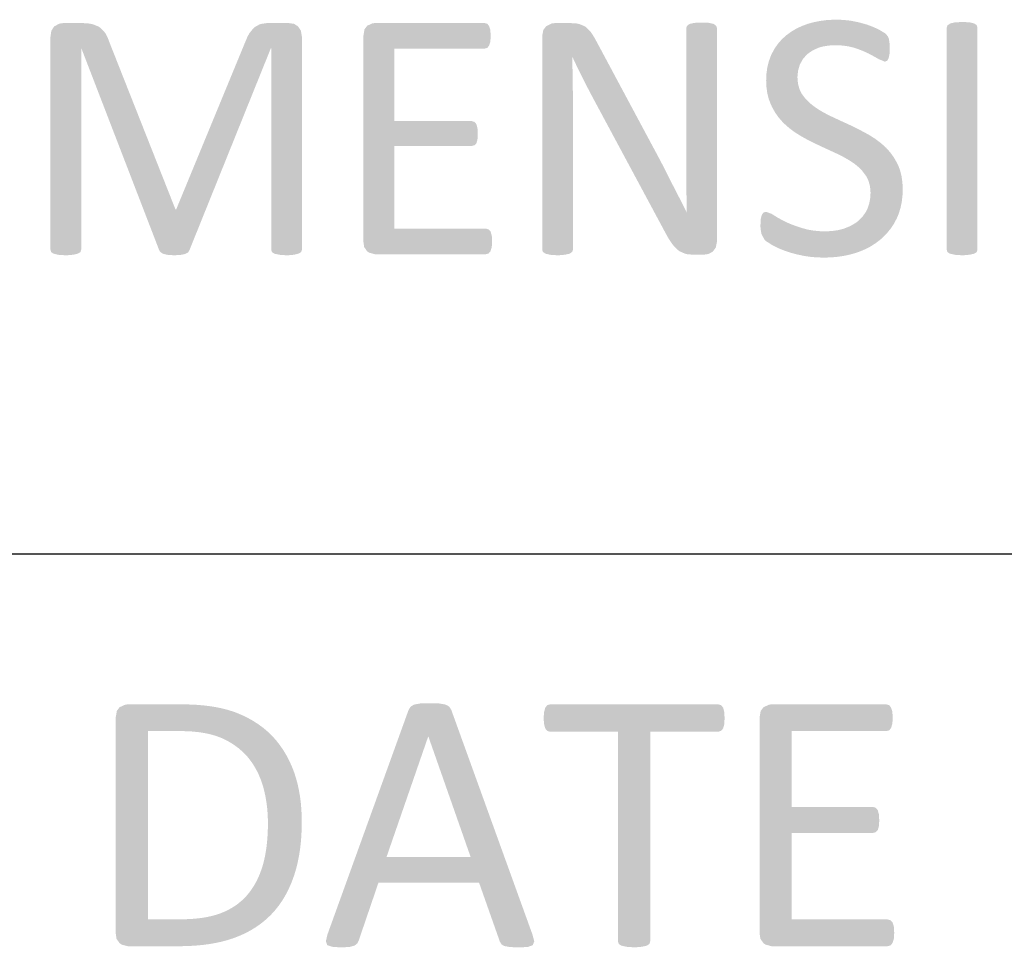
# Model space of a CAD drawing. Header units: millimetres. Extents: x 502444 to 745500, y -417645 to -375189.
# Tile 186 of 208: x 742341 to 743139, y -411744 to -410992. Entities that reach past the tile are written whole.
import ezdxf

# ---------------------------------------------------------------- set-up
doc = ezdxf.new("R2010")
doc.units = ezdxf.units.MM
doc.layers.add('PDF2_Geometry', color=7, linetype='Continuous')
doc.layers.add('PDF2_Solid Fills', color=7, linetype='Continuous')

msp = doc.modelspace()

# ---------------------------------------------------------------- hatches: boundary and pattern name
at = {"layer": 'PDF2_Solid Fills', "lineweight": 25, "transparency": 33554559}
for points in [[(742391.43448, -410995.17961), (742376.08281, -410995.17961), (742372.98663, -410995.61363), (742368.84134, -410997.78603), (742368.57314, -410998.01646), (742366.38483, -411001.44976), (742365.65508, -411006.47447), (742365.65508, -411178.79773), (742366.23469, -411180.82522), (742368.11706, -411182.12866), (742371.88269, -411182.99739), (742372.94842, -411183.15913), (742377.8205, -411183.43187), (742379.58207, -411183.40571), (742384.04833, -411182.99739), (742387.81374, -411182.12866), (742389.98614, -411180.82522), (742390.56529, -411178.79773), (742390.56529, -411015.59762), (742390.71042, -411015.59762), (742413.30356, -411010.38433), (742412.28492, -411007.6437), (742410.26243, -411003.57825), (742409.12232, -411001.99979), (742405.77251, -410998.79943), (742404.12968, -410997.76123), (742399.68981, -410996.04834), (742396.3657, -410995.45895)], [(742558.71118, -410995.17961), (742542.63477, -410995.17961), (742540.64868, -410995.23716), (742536.11782, -410995.90321), (742535.1515, -410996.2401), (742531.04874, -410998.50986), (742529.87156, -410999.62654), (742526.84885, -411003.43357), (742525.30975, -411006.23585), (742523.37325, -411010.81904), (742544.51782, -411015.59762), (742544.51782, -411178.79773), (742545.0972, -411180.82522), (742547.12469, -411182.12866), (742551.035, -411182.99739), (742551.99063, -411183.14525), (742556.82836, -411183.43187), (742558.45959, -411183.40958), (742562.91107, -411182.99739), (742566.67648, -411182.12866), (742568.84887, -411180.82522), (742569.42848, -411178.79773), (742569.42848, -411006.47447), (742568.5593, -411001.26163), (742566.24177, -410997.78603), (742562.91107, -410995.75876)], [(742717.44253, -410995.17961), (742628.51786, -410995.17961), (742626.71147, -410995.34498), (742622.29048, -410997.35155), (742620.13628, -411000.18658), (742619.2489, -411005.31616), (742619.2489, -411172.42613), (742619.87537, -411176.83598), (742622.29048, -411180.24607), (742623.9713, -411181.37526), (742628.51786, -411182.56269), (742718.45638, -411182.56269), (742720.62923, -411181.98353), (742722.22202, -411180.10117), (742723.23588, -411176.77024), (742723.52546, -411172.28146), (742723.23588, -411167.35797), (742722.22202, -411164.17216), (742720.62923, -411162.43448), (742718.45638, -411161.85509), (742644.15956, -411161.85509), (742644.15956, -411094.80838), (742707.01503, -411094.80838), (742709.18742, -411094.22877), (742710.78066, -411092.63621), (742711.64985, -411089.59509), (742711.93943, -411085.10585), (742711.64985, -411080.32726), (742710.78066, -411077.14146), (742709.18742, -411075.25887), (742707.01503, -411074.67972), (742644.15956, -411074.67972), (742644.15956, -411015.8872), (742717.44253, -411015.8872), (742719.61515, -411015.30782), (742721.06326, -411013.42522), (742722.07712, -411010.23988), (742722.36693, -411005.75019), (742722.07712, -411000.82692), (742721.06326, -410997.64113), (742719.61515, -410995.75876)], [(742786.81563, -410995.17961), (742774.50509, -410995.17961), (742771.78425, -410995.49808), (742767.40852, -410997.64113), (742764.97885, -411000.76915), (742764.07737, -411005.89532), (742764.07737, -411178.79773), (742764.65698, -411180.68032), (742766.68447, -411182.12866), (742770.44965, -411182.99739), (742771.24582, -411183.12819), (742776.38745, -411183.43187), (742777.7241, -411183.41708), (742782.47062, -411182.99739), (742786.38093, -411182.12866), (742788.40842, -411180.68032), (742788.98757, -411178.79773), (742788.98757, -411065.70147), (742788.98735, -411064.09185), (742788.97415, -411059.12332), (742788.94594, -411054.13932), (742788.90227, -411049.14008), (742788.84312, -411044.12492), (742788.82447, -411042.7653), (742788.7444, -411037.71192), (742788.64818, -411032.70631), (742788.53626, -411027.74825), (742788.40842, -411022.83795), (742788.698, -411022.83795), (742808.25001, -411010.38433), (742806.27552, -411006.77747), (742803.76032, -411002.85397), (742802.74532, -411001.57396), (742799.27062, -410998.22028), (742798.63574, -410997.80696), (742794.05665, -410995.90321), (742792.07055, -410995.5165)], [(742893.55371, -410994.7449), (742892.04941, -410994.7565), (742887.32633, -410995.03448), (742883.41602, -410995.90321), (742881.38853, -410997.49622), (742880.80892, -410999.37859), (742880.80892, -411101.03508), (742880.81256, -411104.71064), (742880.82871, -411109.61365), (742880.85782, -411114.59378), (742880.899, -411119.65057), (742880.95382, -411124.78357), (742880.96178, -411128.86198), (742880.99408, -411133.94812), (742881.05186, -411138.94645), (742881.13512, -411143.85629), (742881.2434, -411148.67764), (742881.09849, -411148.67764), (742863.42976, -411164.31661), (742863.86719, -411165.16237), (742866.46201, -411169.80606), (742868.93285, -411173.58444), (742870.78496, -411175.95519), (742874.14706, -411179.23244), (742875.357, -411180.14689), (742879.79528, -411182.12866), (742881.48316, -411182.54403), (742886.60205, -411182.99739), (742894.85692, -411182.99739), (742898.62279, -411182.41824), (742902.24352, -411180.53564), (742904.70549, -411177.20494), (742905.71913, -411172.28146), (742905.71913, -410999.37859), (742905.13997, -410997.49622), (742903.11248, -410995.90321), (742899.34684, -410995.03448), (742898.63734, -410994.95895)], [(743002.46464, -410992.42783), (742999.42101, -410992.47901), (742994.28506, -410992.80613), (742989.31426, -410993.43828), (742984.50997, -410994.37366), (742979.87128, -410995.61363), (742979.21637, -410995.82382), (742974.31882, -410997.65091), (742969.7784, -410999.81761), (742965.59489, -411002.3244), (742961.76783, -411005.17103), (742958.31748, -411008.29291), (742955.05979, -411011.9944), (743001.59545, -411013.1361), (743002.01401, -411013.13724), (743007.28008, -411013.38428), (743012.20948, -411014.05965), (743016.80245, -411015.16314), (743019.35632, -411016.02892), (743024.15288, -411017.86624), (743028.38848, -411019.79728), (743032.75443, -411022.15052), (743036.78871, -411024.43097), (743041.71288, -411026.45801), (743043.5957, -411025.73418), (743044.75446, -411023.70691), (743045.47829, -411020.37598), (743045.6232, -411015.7423), (743045.47829, -411011.25306), (743045.04404, -411008.21239), (743044.31976, -411006.18489), (743042.58207, -411004.01273), (743041.59778, -411003.24158), (743036.78871, -411000.39245), (743036.27598, -411000.13927), (743031.86499, -410998.17455), (743026.94037, -410996.33792), (743024.89536, -410995.73306), (743020.07742, -410994.4899), (743015.06476, -410993.44169), (743012.42923, -410993.06477), (743007.4243, -410992.58729)], [(743116.73399, -411178.79773), (743116.15461, -411180.82522), (743114.12712, -411182.12866), (743110.36126, -411182.99739), (743105.51397, -411183.41845), (743104.279, -411183.43187), (743099.13122, -411183.12227), (743098.34074, -411182.99739), (743094.43043, -411182.12866), (743092.40248, -411180.82522), (743091.82333, -411178.79773), (743091.82333, -410998.94456), (743092.54761, -410996.91707), (743094.72001, -410995.46918), (743098.63032, -410994.60023), (743104.279, -410994.31042), (743109.47364, -410994.50855), (743110.36126, -410994.60023), (743114.12712, -410995.46918), (743116.15461, -410996.91707), (743116.73399, -410998.94456)], [(742413.30356, -411010.38433), (742390.71042, -411015.59762), (742453.85546, -411179.52201), (742466.88984, -411146.07099)], [(742523.37325, -411010.81904), (742467.61412, -411146.07099), (742466.88984, -411146.07099), (742453.85546, -411179.52201), (742455.014, -411181.1148), (742457.1864, -411182.27311), (742460.80713, -411183.14184), (742466.02065, -411183.43187), (742471.08973, -411183.14184), (742474.71046, -411182.41824), (742477.02799, -411181.25993), (742478.18675, -411179.52201), (742544.22824, -411015.59762), (742544.51782, -411015.59762)], [(742808.25001, -411010.38433), (742788.698, -411022.83795), (742790.5542, -411026.83106), (742792.68884, -411031.28368), (742794.91832, -411035.79339), (742797.24336, -411040.35997), (742799.35206, -411044.59694), (742801.64229, -411049.09004), (742803.93252, -411053.47009), (742806.22229, -411057.73708), (742863.42976, -411164.31661), (742881.09849, -411148.67764), (742880.98862, -411148.45289), (742878.78734, -411143.9905), (742876.55489, -411139.52788), (742874.2915, -411135.06548), (742874.14774, -411134.78932), (742871.87844, -411130.40564), (742869.60891, -411125.96053), (742867.33961, -411121.45309), (742866.9181, -411120.6112), (742864.7018, -411116.21819), (742862.42863, -411111.76876), (742860.0986, -411107.26201), (742859.3618, -411105.8744), (742857.05292, -411101.54031), (742854.69149, -411097.12773), (742852.27797, -411092.63621)], [(742955.05979, -411011.9944), (742952.2516, -411016.07054), (742949.89199, -411020.52111), (742949.23709, -411021.99015), (742947.6227, -411026.48007), (742946.46939, -411031.23159), (742945.77787, -411036.24425), (742945.54698, -411041.51828), (742945.54698, -411041.67865), (742945.7922, -411047.14171), (742946.50146, -411052.19418), (742947.67524, -411056.83628), (742949.31284, -411061.06779), (742950.33512, -411063.26179), (742952.79572, -411067.67005), (742955.64077, -411071.71753), (742958.87138, -411075.404), (742960.38364, -411076.90261), (742964.09832, -411080.1976), (742968.08393, -411083.22167), (742972.34023, -411085.97504), (742974.45257, -411087.21205), (742978.84263, -411089.64536), (742983.30389, -411091.93627), (742987.83703, -411094.08432), (742989.84132, -411095.02949), (742994.43633, -411097.17686), (742998.98176, -411099.2751), (743003.47827, -411101.32466), (743004.00534, -411101.57943), (743008.6488, -411103.98158), (743012.96311, -411106.50315), (743016.94758, -411109.1446), (743020.11291, -411111.69893), (743023.60807, -411115.2496), (743026.50612, -411119.13625), (743028.38484, -411122.81545), (743029.69123, -411127.50327), (743030.1264, -411132.74841), (743029.94533, -411136.53202), (743029.08592, -411141.44504), (743027.51975, -411145.92586), (743026.44311, -411148.07301), (743023.64333, -411152.15848), (743020.13338, -411155.6284), (743017.61135, -411157.50553), (743013.32684, -411159.94839), (743008.54735, -411161.85509), (743008.42838, -411161.89308), (743003.78059, -411163.07846), (742998.84754, -411163.79), (742993.6297, -411164.02749), (743043.12756, -411165.87527), (743046.25649, -411162.05732), (743049.01964, -411157.91794), (743051.41633, -411153.45623), (743052.93814, -411149.78158), (743054.36327, -411145.20545), (743055.381, -411140.38273), (743055.992, -411135.31297), (743056.19537, -411129.99732), (743055.97335, -411124.64936), (743055.2957, -411119.59985), (743054.1631, -411114.9143), (743052.57463, -411110.59248), (743051.54075, -411108.48264), (743049.01441, -411104.11602), (743046.12478, -411100.08901), (743042.87165, -411096.40117), (743041.24019, -411094.86138), (743037.46454, -411091.65648), (743033.4223, -411088.69474), (743029.11276, -411085.97504), (743026.87349, -411084.72347), (743022.45295, -411082.34361), (743017.98578, -411080.05748), (743013.47129, -411077.86552), (743011.467, -411076.95243), (743006.87199, -411074.8435), (743002.32656, -411072.73435), (742997.83005, -411070.62519), (742997.09871, -411070.27669), (742992.45433, -411067.8841), (742988.1605, -411065.34524), (742984.21629, -411062.66057), (742980.91926, -411060.05211), (742977.40362, -411056.52578), (742974.51263, -411052.66869), (742972.66848, -411049.09072), (742971.33615, -411044.41268), (742970.89189, -411039.20121), (742970.89462, -411038.79948), (742971.39871, -411033.79797), (742972.77471, -411029.06465), (742972.8243, -411028.93977), (742975.16525, -411024.55813), (742978.42294, -411020.81069), (742979.25004, -411020.08344), (742983.21131, -411017.36306), (742987.98147, -411015.16314), (742991.34971, -411014.19478), (742996.20769, -411013.40021), (743001.59545, -411013.1361)], [(742945.54698, -411148.24293), (742943.51949, -411148.67764), (742942.07137, -411150.56001), (742941.20219, -411153.89093), (742940.91261, -411159.24867), (742940.99268, -411161.79936), (742941.7818, -411166.34456), (742944.24331, -411170.83334), (742945.51831, -411171.99825), (742950.18157, -411175.03278), (742951.3715, -411175.7036), (742955.65806, -411177.78432), (742960.75374, -411179.81159), (742965.01118, -411181.24423), (742969.83799, -411182.56496), (742975.09178, -411183.72145), (742977.34561, -411184.13523), (742982.14922, -411184.79036), (742987.191, -411185.18321), (742992.4714, -411185.31446), (742993.04304, -411185.31241), (742998.23518, -411185.14362), (743003.29425, -411184.69754), (743008.21978, -411183.97372), (743013.01225, -411182.97282), (743017.67141, -411181.69395), (743020.81535, -411180.6255), (743025.50158, -411178.68195), (743029.91917, -411176.40172), (743034.06765, -411173.78575), (743037.94702, -411170.83334), (743039.63284, -411169.3709), (743043.12756, -411165.87527), (742993.6297, -411164.02749), (742989.16594, -411163.90829), (742984.02021, -411163.43719), (742979.23207, -411162.60781), (742974.8022, -411161.42039), (742974.79151, -411161.41743), (742969.56593, -411159.72911), (742964.88675, -411157.94387), (742960.75374, -411156.06265), (742959.90549, -411155.63499), (742955.15738, -411153.0768), (742951.34033, -411150.70513), (742949.75733, -411149.73518)], [(742472.63247, -411547.54896), (742428.23758, -411547.54896), (742426.3907, -411547.71456), (742421.72244, -411549.82122), (742419.48544, -411552.74929), (742418.54073, -411558.15412), (742418.54073, -411732.98257), (742419.18177, -411737.55415), (742421.72244, -411741.16328), (742423.44057, -411742.32273), (742428.23758, -411743.5875), (742469.75376, -411743.5875), (742472.47255, -411743.56884), (742478.23111, -411743.4021), (742483.79471, -411743.0618), (742489.1636, -411742.54839), (742494.33777, -411741.86073), (742499.31699, -411741.00019), (742504.10217, -411739.96562), (742508.69218, -411738.75773), (742513.08747, -411737.37604), (742513.22282, -411737.32986), (742518.2787, -411735.42566), (742523.10778, -411733.26441), (742527.70939, -411730.8452), (742532.08421, -411728.16826), (742536.23201, -411725.23315), (742540.15233, -411722.04075), (742444.60152, -411721.77164), (742444.60152, -411569.21309), (742471.11702, -411569.21309), (742538.39053, -411566.8255), (742534.32553, -411563.79302), (742530.02055, -411561.00007), (742525.47513, -411558.44733), (742520.68926, -411556.13527), (742515.66318, -411554.06342), (742513.87727, -411553.42535), (742509.49881, -411552.04775), (742504.89856, -411550.85441), (742500.07585, -411549.84442), (742495.03134, -411549.01823), (742489.76482, -411548.37516), (742484.27605, -411547.91656), (742478.56527, -411547.64109)], [(742672.63545, -411546.63997), (742670.08113, -411546.65339), (742665.21109, -411546.79124), (742660.36267, -411547.70023), (742657.48396, -411549.36695), (742655.81679, -411552.09393), (742590.05873, -411734.19479), (742588.84628, -411739.49702), (742589.907, -411742.67827), (742593.84643, -411744.04177), (742595.44081, -411744.25423), (742600.96756, -411744.49649), (742603.0128, -411744.47693), (742607.9372, -411744.19349), (742612.02836, -411743.13277), (742614.1498, -411741.46628), (742615.36179, -411739.19403), (742631.42273, -411692.07807), (742712.93896, -411692.07807), (742637.93786, -411671.32294), (742671.72623, -411573.60656), (742671.87773, -411573.60656), (742690.51461, -411552.24543), (742688.84789, -411549.36695), (742685.81746, -411547.70023), (742680.66558, -411546.79124), (742678.23295, -411546.70366)], [(742690.51461, -411552.24543), (742671.87773, -411573.60656), (742706.12082, -411671.32294), (742637.93786, -411671.32294), (742712.93896, -411692.07807), (742729.75716, -411739.80002), (742731.12088, -411742.07228), (742733.24232, -411743.43577), (742737.48475, -411744.19349), (742739.2859, -411744.34704), (742744.9091, -411744.49649), (742747.66338, -411744.46692), (742752.48496, -411744.19349), (742756.42485, -411742.82977), (742757.63638, -411739.6483), (742756.27267, -411734.34606)], [(742906.73003, -411547.54896), (742770.36412, -411547.54896), (742768.24291, -411548.15496), (742766.57619, -411550.12422), (742765.66697, -411553.60915), (742765.2127, -411558.75966), (742765.66697, -411563.75935), (742766.57619, -411567.09255), (742768.24291, -411569.06136), (742770.36412, -411569.66736), (742825.51634, -411569.66736), (742825.51634, -411739.6483), (742826.12234, -411741.76928), (742828.24378, -411743.13277), (742832.33493, -411744.04177), (742833.10813, -411744.1646), (742838.54707, -411744.49649), (742839.77089, -411744.48375), (742844.91071, -411744.04177), (742848.85014, -411743.13277), (742850.97113, -411741.76928), (742851.57712, -411739.6483), (742851.57712, -411569.66736), (742906.73003, -411569.66736), (742909.00274, -411569.06136), (742910.66946, -411567.09255), (742911.57845, -411563.75935), (742911.88145, -411558.75966), (742911.57845, -411553.60915), (742910.66946, -411550.12422), (742909.00274, -411548.15496)], [(743042.94421, -411547.54896), (742949.91201, -411547.54896), (742948.0226, -411547.7223), (742943.39688, -411549.82122), (742941.14372, -411552.78751), (742940.21517, -411558.15412), (742940.21517, -411732.98257), (742940.87053, -411737.59555), (742943.39688, -411741.16328), (742945.15526, -411742.34525), (742949.91201, -411743.5875), (743044.00447, -411743.5875), (743046.27719, -411742.98127), (743047.9439, -411741.01201), (743049.00508, -411737.52776), (743049.30808, -411732.83107), (743049.00508, -411727.67988), (743047.9439, -411724.34735), (743046.27719, -411722.52937), (743044.00447, -411721.92337), (742966.27618, -411721.92337), (742966.27618, -411651.77957), (743032.03492, -411651.77957), (743034.30763, -411651.17358), (743035.97435, -411649.50731), (743036.88334, -411646.32561), (743037.18634, -411641.62914), (743036.88334, -411636.6299), (743035.97435, -411633.2967), (743034.30763, -411631.32744), (743032.03492, -411630.72144), (742966.27618, -411630.72144), (742966.27618, -411569.21309), (743042.94421, -411569.21309), (743045.21692, -411568.60709), (743046.73237, -411566.63783), (743047.79263, -411563.30463), (743048.09609, -411558.60839), (743047.79263, -411553.45742), (743046.73237, -411550.12422), (743045.21692, -411548.15496)], [(742538.39053, -411566.8255), (742471.11702, -411569.21309), (742474.3929, -411569.25085), (742480.24654, -411569.52245), (742485.75237, -411570.05679), (742490.91084, -411570.85342), (742495.72128, -411571.913), (742500.1839, -411573.23441), (742504.29939, -411574.81855), (742505.0835, -411575.1659), (742509.85981, -411577.55668), (742514.30651, -411580.27774), (742518.42269, -411583.32888), (742522.20812, -411586.71076), (742525.66348, -411590.42294), (742526.22352, -411591.10537), (742529.22234, -411595.1524), (742531.89291, -411599.47125), (742534.23545, -411604.06126), (742536.24975, -411608.92311), (742537.93671, -411614.05678), (742538.92351, -411617.79785), (742539.98605, -411622.73408), (742540.81269, -411627.79724), (742541.40345, -411632.98778), (742541.75763, -411638.30549), (742541.87614, -411643.75013), (742541.82792, -411647.92818), (742541.59999, -411653.59415), (742541.18348, -411659.01763), (742540.57839, -411664.19976), (742539.78518, -411669.13895), (742538.80362, -411673.83655), (742537.63326, -411678.29167), (742536.98655, -411680.35783), (742535.09531, -411685.51312), (742532.91154, -411690.3231), (742530.43456, -411694.78845), (742527.66504, -411698.90826), (742524.60276, -411702.68277), (742524.39143, -411702.91866), (742520.79299, -411706.53053), (742516.86334, -411709.75204), (742512.60249, -411712.58344), (742508.01066, -411715.02425), (742503.08717, -411717.07517), (742502.27486, -411717.36475), (742497.90277, -411718.71141), (742493.22199, -411719.81307), (742488.23391, -411720.66998), (742482.93713, -411721.28234), (742477.3328, -411721.64926), (742471.42048, -411721.77164), (742444.60152, -411721.77164), (742540.15233, -411722.04075), (742543.84585, -411718.59016), (742544.42296, -411718.00578), (742547.73661, -411714.36616), (742550.81959, -411710.467), (742553.67304, -411706.30851), (742556.29607, -411701.89002), (742558.68911, -411697.21243), (742560.85219, -411692.27529), (742562.7855, -411687.07883), (742563.75751, -411684.09913), (742565.05662, -411679.52913), (742566.18263, -411674.78581), (742567.13507, -411669.86959), (742567.91486, -411664.78005), (742568.52131, -411659.51717), (742568.95442, -411654.0814), (742569.21397, -411648.4723), (742569.30064, -411642.68941), (742569.24195, -411638.38442), (742568.98786, -411632.87678), (742568.53268, -411627.51972), (742567.87641, -411622.31371), (742567.01883, -411617.25805), (742565.96038, -411612.3539), (742564.70062, -411607.60011), (742563.23977, -411602.99736), (742561.69111, -411598.91075), (742559.54943, -411594.03617), (742557.16548, -411589.38429), (742554.53995, -411584.95465), (742551.67171, -411580.74726), (742548.56143, -411576.76279), (742545.20912, -411573.00033), (742542.21531, -411570.09911)]]:
    msp.add_hatch(color=256, dxfattribs=at).paths.add_polyline_path(points)

# ---------------------------------------------------------------- linework, layer by layer
at = {"layer": 'PDF2_Geometry', "lineweight": 25}
msp.add_lwpolyline([(745347.11098, -411425.78268), (717454.49936, -411425.78268)], dxfattribs=at)

doc.saveas('drawing.dxf')
